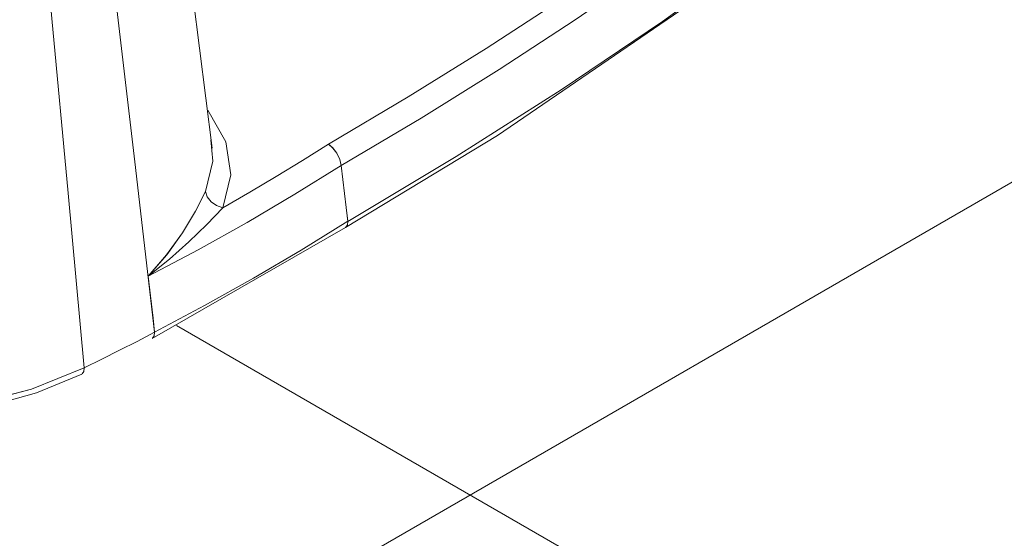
# Model space of a CAD drawing. Header units: metres. Extents: x -5.4 to 6.1, y -8 to 2.6.
# Tile 30 of 81: x 4.705 to 4.964, y -6.844 to -6.708. Entities that reach past the tile are written whole.
import ezdxf

# ---------------------------------------------------------------- set-up
doc = ezdxf.new("R2010")
doc.units = ezdxf.units.M
doc.layers.add('A-FLOR-PATT', color=7, linetype='Continuous', lineweight=50)
doc.layers.add('P-SANR-FIXT', color=7, linetype='Continuous', lineweight=5)

# ---------------------------------------------------------------- blocks, each defined once
blk = doc.blocks.new('BACIA SANITÁRIA ACESSÍVEL COM CAIXA ACOPLADA COM DUPLO ACIONAMENTO - P_115_17_Branco-2802804-ISO_BANHEIRO')
at = {"layer": 'P-SANR-FIXT'}
for p, q in [((6.38989, -6.74171), (6.37165, -6.59675)), ((6.508, -6.70847), (6.53357, -6.69005)), ((6.46515, -6.72109), (6.48511, -6.70803)), ((6.48142, -6.72646), (6.50798, -6.70849)), ((6.44132, -6.72831), (6.46179, -6.71555)), ((6.44468, -6.73384), (6.46515, -6.72109)), ((6.42037, -6.74073), (6.44132, -6.72831)), ((6.39347, -6.74004), (6.38873, -6.73176)), ((6.42375, -6.74627), (6.44468, -6.73384)), ((6.39003, -6.74515), (6.3895, -6.73956)), ((6.39479, -6.74877), (6.39347, -6.74004)), ((6.42155, -6.74169), (6.42037, -6.74073)), ((6.42263, -6.74308), (6.42155, -6.74169)), ((6.38809, -6.7531), (6.39003, -6.74515)), ((6.41156, -6.75383), (6.42375, -6.74626)), ((6.39266, -6.75738), (6.39479, -6.74877)), ((6.38845, -6.76174), (6.39266, -6.75738)), ((6.38377, -6.76631), (6.38845, -6.76174)), ((6.41325, -6.76847), (6.42546, -6.76093)), ((6.37417, -6.79166), (6.42487, -6.76254)), ((6.37794, -6.76974), (6.38208, -6.76398)), ((6.37865, -6.77088), (6.38376, -6.76631)), ((6.37311, -6.77536), (6.37794, -6.76974)), ((6.40072, -6.77584), (6.41325, -6.76847)), ((6.37311, -6.77536), (6.37865, -6.77089)), ((6.38789, -6.78304), (6.40072, -6.77584)), ((6.37478, -6.79005), (6.38789, -6.78304)), ((6.37477, -6.79005), (6.3702, -6.79242)), ((6.3702, -6.79242), (6.3656, -6.79476)), ((6.3656, -6.79476), (6.36097, -6.79708)), ((6.36097, -6.79708), (6.3656, -6.79476)), ((6.36097, -6.79708), (6.3563, -6.79938)), ((6.3563, -6.79938), (6.36097, -6.79708)), ((6.3425, -6.80495), (6.3563, -6.79938)), ((6.32715, -6.80895), (6.34249, -6.80495))]:
    blk.add_line(p, q, dxfattribs=at)
for points in [[(6.37477, -6.79005, 0), (6.36957, -6.74536, 0), (6.36437, -6.70066, 0), (6.35917, -6.65597, 0), (6.35397, -6.61127, 0)], [(6.35397, -6.61127, 0), (6.35917, -6.65597, 0), (6.36437, -6.70066, 0), (6.36957, -6.74536, 0), (6.37478, -6.79005, 0)], [(6.3563, -6.79938, 0), (6.35207, -6.75356, 0), (6.34785, -6.70773, 0), (6.34362, -6.6619, 0), (6.33939, -6.61608, 0)], [(6.33939, -6.61608, 0), (6.34362, -6.6619, 0), (6.34785, -6.70773, 0), (6.35207, -6.75356, 0), (6.3563, -6.79938, 0)], [(6.5012, -6.68913, 0), (6.48176, -6.70248, 0), (6.46179, -6.71555, 0), (6.44132, -6.72831, 0), (6.42037, -6.74073, 0)], [(6.53357, -6.69005, 0), (6.508, -6.70847, 0), (6.48142, -6.72646, 0), (6.45388, -6.74396, 0), (6.42546, -6.76094, 0)], [(6.46179, -6.71555, 0), (6.48176, -6.70248, 0), (6.5012, -6.68913, 0)], [(6.533, -6.69165, 0), (6.4647, -6.73845, 0), (6.42484, -6.76256, 0)], [(6.50456, -6.6947, 0), (6.48512, -6.70804, 0), (6.46515, -6.72109, 0), (6.44468, -6.73385, 0), (6.42375, -6.74627, 0)], [(6.42546, -6.76094, 0), (6.4539, -6.74395, 0), (6.48141, -6.72646, 0)], [(6.38874, -6.73176, 0), (6.39347, -6.74004, 0), (6.3948, -6.74877, 0), (6.39266, -6.75738, 0)], [(6.3895, -6.73954, 0), (6.39003, -6.74515, 0), (6.3881, -6.7531, 0)], [(6.42037, -6.74073, 0), (6.41359, -6.74499, 0), (6.40671, -6.74918, 0), (6.39973, -6.75331, 0), (6.39266, -6.75738, 0)], [(6.39266, -6.75738, 0), (6.39973, -6.75331, 0), (6.40671, -6.74918, 0), (6.41359, -6.74499, 0), (6.42037, -6.74073, 0)], [(6.42037, -6.74073, 0), (6.42155, -6.7417, 0), (6.42263, -6.74308, 0), (6.42339, -6.74467, 0), (6.42375, -6.74626, 0)], [(6.42375, -6.74626, 0), (6.4234, -6.74467, 0), (6.42263, -6.74308, 0)], [(6.42375, -6.74626, 0), (6.41155, -6.75383, 0), (6.39905, -6.7612, 0), (6.38624, -6.76837, 0), (6.37311, -6.77536, 0)], [(6.42375, -6.74627, 0), (6.42418, -6.74994, 0), (6.4246, -6.75361, 0), (6.42503, -6.75727, 0), (6.42546, -6.76094, 0)], [(6.42546, -6.76093, 0), (6.42503, -6.75727, 0), (6.4246, -6.7536, 0), (6.42418, -6.74993, 0), (6.42375, -6.74627, 0)], [(6.3881, -6.7531, 0), (6.38549, -6.75831, 0), (6.38209, -6.76398, 0), (6.37795, -6.76974, 0), (6.37311, -6.77536, 0)], [(6.37311, -6.77536, 0), (6.38624, -6.76837, 0), (6.39905, -6.7612, 0), (6.41155, -6.75383, 0)], [(6.38208, -6.76398, 0), (6.38549, -6.75831, 0), (6.38809, -6.7531, 0)], [(6.39266, -6.75738, 0), (6.39101, -6.75679, 0), (6.38959, -6.7558, 0), (6.38859, -6.75451, 0), (6.3881, -6.7531, 0)], [(6.3881, -6.7531, 0), (6.38858, -6.75451, 0), (6.38959, -6.7558, 0), (6.39101, -6.7568, 0), (6.39266, -6.75738, 0)], [(6.39266, -6.75738, 0), (6.38846, -6.76174, 0), (6.38376, -6.76631, 0), (6.37865, -6.77088, 0), (6.37311, -6.77536, 0)], [(6.42546, -6.76093, 0), (6.41325, -6.76847, 0), (6.40072, -6.77584, 0), (6.38789, -6.78304, 0), (6.37478, -6.79005, 0)], [(6.42546, -6.76094, 0), (6.42535, -6.76189, 0), (6.4249, -6.76252, 0)], [(6.4249, -6.76252, 0), (6.42535, -6.76189, 0), (6.42546, -6.76094, 0)], [(6.37311, -6.77536, 0), (6.37353, -6.77903, 0), (6.37395, -6.7827, 0), (6.37436, -6.78638, 0), (6.37478, -6.79005, 0)], [(6.37478, -6.79005, 0), (6.37436, -6.78638, 0), (6.37395, -6.7827, 0), (6.37353, -6.77903, 0), (6.37311, -6.77536, 0)], [(6.3656, -6.79476, 0), (6.3702, -6.79242, 0), (6.37477, -6.79005, 0)], [(6.37426, -6.7916, 0), (6.37468, -6.791, 0), (6.37477, -6.79005, 0)], [(6.37478, -6.79005, 0), (6.37468, -6.79099, 0), (6.37427, -6.7916, 0)], [(6.3563, -6.79938, 0), (6.3425, -6.80495, 0), (6.32715, -6.80895, 0), (6.31079, -6.81125, 0), (6.29398, -6.81175, 0), (6.2773, -6.81046, 0), (6.26132, -6.80741, 0), (6.2466, -6.8027, 0), (6.23364, -6.7965, 0)], [(6.35569, -6.80099, 0), (6.34382, -6.80589, 0), (6.33031, -6.80972, 0), (6.31549, -6.81224, 0), (6.30002, -6.81324, 0), (6.28419, -6.81266, 0), (6.2689, -6.81051, 0), (6.2547, -6.8069, 0), (6.24365, -6.80277, 0), (6.23426, -6.79805, 0)], [(6.3563, -6.79938, 0), (6.35621, -6.80032, 0), (6.35581, -6.80092, 0)], [(6.35581, -6.80092, 0), (6.35621, -6.80032, 0), (6.3563, -6.79938, 0)]]:
    blk.add_polyline3d(points, dxfattribs=at)

msp = doc.modelspace()

# ---------------------------------------------------------------- hatches: boundary and pattern name
at = {"layer": 'A-FLOR-PATT', "lineweight": 5, "true_color": 0x787878}
h = msp.add_hatch(dxfattribs=at)
h.set_pattern_fill('FP_11', color=8, style=0, pattern_type=2)
h.set_pattern_definition([(330, (4.39887, -7.078), (0.42426, 0.244945), []), (30, (4.39887, -7.078), (-0.42426, 0.244945), [])])
h.paths.add_polyline_path([(4.83865, -7.80285), (5.95296, -7.15951), (4.89546, -6.54896), (4.89466, -6.55208), (4.89554, -6.5551), (4.89761, -6.56291), (4.89866, -6.57301), (4.8982, -6.58098), (4.89495, -6.5965), (4.89453, -6.59808), (4.89147, -6.60586), (4.88698, -6.61469), (4.88144, -6.62339), (4.877, -6.6289), (4.87586, -6.63031), (4.87972, -6.63194), (4.8828, -6.63292), (4.88815, -6.63365), (4.89179, -6.63313), (4.89467, -6.63174), (4.89887, -6.63992), (4.89964, -6.64448), (4.90317, -6.64832), (4.90586, -6.65355), (4.90695, -6.65925), (4.90836, -6.67797), (4.90634, -6.68336), (4.90299, -6.6878), (4.90087, -6.68993), (4.8969, -6.69307), (4.86674, -6.71456), (4.84379, -6.72996), (4.81943, -6.74539), (4.79183, -6.76189), (4.74791, -6.78745), (4.72664, -6.79845), (4.71491, -6.80389), (4.7051, -6.80734), (4.69742, -6.80943), (4.68484, -6.81173), (4.67623, -6.81269), (4.664, -6.8132), (4.65331, -6.81288), (4.64489, -6.81212), (4.62978, -6.80943), (4.61867, -6.80618), (4.60669, -6.80148), (4.60221, -6.79914), (4.59742, -6.79633), (4.59116, -6.79194), (4.58438, -6.78578), (4.57979, -6.7801), (4.57796, -6.77711), (4.57541, -6.77194), (4.57432, -6.76843), (4.57322, -6.7627), (4.5731, -6.76106), (4.57422, -6.74721), (4.57708, -6.71591), (4.59112, -6.57524), (4.59111, -6.57471), (4.59031, -6.57439), (4.59001, -6.57402), (4.56992, -6.56117), (4.55133, -6.54763), (4.54268, -6.53994), (4.53397, -6.53117), (4.52642, -6.52249), (4.51576, -6.50881), (4.50981, -6.4998), (4.49693, -6.47789), (4.49044, -6.46422), (4.48587, -6.45265), (4.48064, -6.43556), (4.48008, -6.43151), (4.47977, -6.42843), (4.47974, -6.41628), (4.48089, -6.40632), (4.48378, -6.39517), (4.48603, -6.38901), (4.4893, -6.3816), (4.49229, -6.37607), (4.49859, -6.36629), (4.50269, -6.36085), (4.51074, -6.3517), (4.51826, -6.34438), (4.52474, -6.33881), (4.52727, -6.33639), (4.05196, -6.06196), (3.79991, -6.20748), (3.78581, -6.2131), (3.77314, -6.21525), (3.75878, -6.21521), (3.74682, -6.21365), (2.91644, -6.69307), (4.38653, -7.54183)])
h.paths.add_polyline_path([(5.06313, -6.8341), (5.06109, -6.8334), (4.97792, -6.78538), (4.97733, -6.78457), (4.97761, -6.78154), (4.97833, -6.78056), (4.97836, -6.78037), (5.0624, -6.73185), (5.06313, -6.73211), (5.0643, -6.73211), (5.14819, -6.78086), (5.14892, -6.78261), (5.14892, -6.78457), (5.14819, -6.78547), (5.06413, -6.83386)])
h.paths.add_polyline_path([(4.64654, -6.81072), (4.64041, -6.80993), (4.64559, -6.81065)])
h.paths.add_polyline_path([(4.69319, -6.80891), (4.71, -6.80429), (4.70602, -6.80556), (4.69392, -6.80872)])
h.paths.add_polyline_path([(4.62607, -6.80705), (4.61086, -6.80193), (4.61471, -6.80342), (4.62463, -6.80659)])
h.paths.add_polyline_path([(5.06313, -6.79925), (5.07089, -6.79871), (5.07821, -6.79711), (5.08381, -6.79488), (5.08111, -6.79332), (5.0696, -6.79673), (5.05665, -6.79673), (5.04515, -6.79332), (5.04244, -6.79488), (5.04804, -6.79711), (5.05738, -6.79885), (5.06136, -6.79913)])
h.paths.add_polyline_path([(5.06313, -6.79463), (5.07157, -6.79376), (5.07808, -6.79157), (5.07543, -6.79004), (5.0696, -6.79192), (5.06313, -6.79256), (5.05653, -6.79189), (5.05082, -6.79004), (5.04817, -6.79157), (5.05468, -6.79376), (5.06229, -6.79454)])
h.paths.add_polyline_path([(5.08748, -6.79291), (5.09191, -6.78919), (5.09468, -6.78497), (5.0954, -6.78023), (5.09468, -6.77682), (5.09191, -6.77259), (5.08748, -6.76888), (5.08465, -6.77091), (5.08985, -6.77675), (5.08957, -6.78536), (5.08465, -6.79128), (5.08689, -6.79257)])
h.paths.add_polyline_path([(5.03877, -6.79291), (5.0416, -6.79088), (5.0364, -6.78504), (5.0364, -6.77675), (5.0416, -6.77051), (5.03877, -6.76888), (5.03434, -6.77259), (5.03154, -6.77694), (5.03085, -6.78154), (5.03157, -6.78497), (5.03434, -6.78919), (5.0364, -6.79092)])
h.paths.add_polyline_path([(4.7406, -6.7904), (4.74065, -6.79005), (4.74064, -6.79005)])
h.paths.add_polyline_path([(5.06313, -6.79001), (5.0718, -6.78794), (5.06972, -6.78674), (5.06313, -6.78794), (5.05653, -6.78674), (5.05401, -6.7882), (5.06136, -6.78966)])
h.paths.add_polyline_path([(5.08181, -6.78964), (5.08612, -6.78536), (5.08737, -6.78049), (5.08612, -6.77643), (5.0815, -6.77233), (5.07876, -6.77391), (5.08165, -6.77722), (5.08263, -6.7813), (5.08099, -6.7856), (5.07898, -6.788), (5.0815, -6.78946)])
h.paths.add_polyline_path([(5.04445, -6.78964), (5.04727, -6.78766), (5.04475, -6.78507), (5.04363, -6.78049), (5.04475, -6.77672), (5.04749, -6.77391), (5.04445, -6.77215), (5.04003, -6.77675), (5.03888, -6.7813), (5.04013, -6.78536), (5.04238, -6.78759)])
h.paths.add_polyline_path([(5.07612, -6.78636), (5.07938, -6.78089), (5.07612, -6.77543), (5.07299, -6.7775), (5.07463, -6.78049), (5.07451, -6.78151), (5.07289, -6.78449), (5.07543, -6.78595)])
h.paths.add_polyline_path([(5.05013, -6.78636), (5.05324, -6.78425), (5.05163, -6.7813), (5.05163, -6.78049), (5.05336, -6.7773), (5.05013, -6.77543), (5.04687, -6.78089), (5.0489, -6.78429)])
h.paths.add_polyline_path([(5.12646, -6.78132), (5.12646, -6.78102), (5.12646, -6.7813)])
h.paths.add_polyline_path([(5.06972, -6.77505), (5.07224, -6.77359), (5.06313, -6.77178), (5.05437, -6.7738), (5.05653, -6.77505), (5.06329, -6.77388), (5.06736, -6.77462)])
h.paths.add_polyline_path([(4.73872, -6.77357), (4.73874, -6.77355), (4.73861, -6.77264)])
h.paths.add_polyline_path([(5.05082, -6.77175), (5.05665, -6.76987), (5.06329, -6.76924), (5.06972, -6.7699), (5.07543, -6.77175), (5.07808, -6.77022), (5.07021, -6.76788), (5.06264, -6.76721), (5.05335, -6.76847), (5.04817, -6.77022), (5.05013, -6.77135)])
h.paths.add_polyline_path([(5.08111, -6.76847), (5.08381, -6.76691), (5.07821, -6.76468), (5.07089, -6.76308), (5.06086, -6.7627), (5.05316, -6.76356), (5.04711, -6.76505), (5.04244, -6.76691), (5.04515, -6.76847), (5.05665, -6.76505), (5.0696, -6.76505), (5.07972, -6.76806)])
h.paths.add_polyline_path([(4.79826, -6.69485), (4.80387, -6.69215), (4.8044, -6.68982), (4.80416, -6.68914), (4.79985, -6.69312), (4.79869, -6.69438)])
h.paths.add_polyline_path([(4.88853, -6.68066), (4.8879, -6.67866), (4.88814, -6.67911)])
h.paths.add_polyline_path([(4.88614, -6.67626), (4.88614, -6.67626), (4.88613, -6.67626)])
h.paths.add_polyline_path([(4.88504, -6.67504), (4.88863, -6.67121), (4.89005, -6.66569), (4.89009, -6.66663), (4.88862, -6.67121), (4.88547, -6.67458)])
h.paths.add_polyline_path([(4.89876, -6.664), (4.90058, -6.66253), (4.90126, -6.66044), (4.90109, -6.66149), (4.89974, -6.66341)])
h.paths.add_polyline_path([(4.89794, -6.67463), (4.90153, -6.67134), (4.90312, -6.6694), (4.89804, -6.66341), (4.88642, -6.65435), (4.88293, -6.65218), (4.8907, -6.65928), (4.8928, -6.66204), (4.89402, -6.66491), (4.89501, -6.66883), (4.89741, -6.67214), (4.89767, -6.67338)])
h.paths.add_polyline_path([(4.8931, -6.64205), (4.8848, -6.63692), (4.89212, -6.64143), (4.8931, -6.64205)])
h.paths.add_polyline_path([(4.87286, -6.64038), (4.87042, -6.6389), (4.8715, -6.63955), (4.8728, -6.64034)])
h.paths.add_polyline_path([(4.27824, -6.36461), (4.2762, -6.36392), (4.19303, -6.3159), (4.19245, -6.31508), (4.19272, -6.31206), (4.19345, -6.31107), (4.19347, -6.31089), (4.27751, -6.26237), (4.27825, -6.26262), (4.27941, -6.26262), (4.3633, -6.31138), (4.36403, -6.31312), (4.36403, -6.31508), (4.3633, -6.31598), (4.27924, -6.36438), (4.27825, -6.36461)])
h.paths.add_polyline_path([(4.27824, -6.32976), (4.286, -6.32922), (4.29332, -6.32762), (4.29892, -6.32539), (4.29622, -6.32383), (4.28471, -6.32725), (4.27177, -6.32725), (4.26026, -6.32383), (4.25755, -6.32539), (4.26316, -6.32762), (4.27249, -6.32936), (4.27724, -6.32969)])
h.paths.add_polyline_path([(4.27824, -6.32515), (4.28668, -6.32428), (4.2932, -6.32209), (4.29054, -6.32055), (4.28471, -6.32243), (4.27682, -6.32293), (4.2712, -6.32226), (4.26594, -6.32055), (4.26328, -6.32209), (4.26979, -6.32428), (4.27724, -6.32504)])
h.paths.add_polyline_path([(4.25389, -6.32343), (4.25671, -6.32139), (4.25151, -6.31555), (4.25151, -6.30726), (4.25671, -6.30102), (4.25389, -6.29939), (4.24945, -6.30311), (4.24665, -6.30745), (4.24596, -6.31206), (4.24668, -6.31548), (4.24945, -6.31971), (4.25151, -6.32143)])
h.paths.add_polyline_path([(4.30259, -6.32343), (4.30703, -6.31971), (4.3098, -6.31548), (4.31057, -6.311), (4.3098, -6.30733), (4.30703, -6.30311), (4.30259, -6.29939), (4.29976, -6.30142), (4.30497, -6.30733), (4.30468, -6.31587), (4.29976, -6.32179), (4.30201, -6.32309)])
h.paths.add_polyline_path([(4.27824, -6.32053), (4.28691, -6.31846), (4.28483, -6.31726), (4.27824, -6.31846), (4.27164, -6.31726), (4.26912, -6.31871), (4.27724, -6.32033)])
h.paths.add_polyline_path([(4.25956, -6.32015), (4.26239, -6.31818), (4.25986, -6.31559), (4.25874, -6.311), (4.25986, -6.30723), (4.2626, -6.30442), (4.25956, -6.30266), (4.25514, -6.30726), (4.25399, -6.31182), (4.25524, -6.31587), (4.25769, -6.3183)])
h.paths.add_polyline_path([(4.29692, -6.32015), (4.30124, -6.31587), (4.30249, -6.311), (4.30124, -6.30694), (4.29692, -6.30266), (4.29388, -6.30442), (4.29661, -6.30723), (4.29771, -6.3119), (4.2961, -6.31611), (4.29409, -6.31852), (4.29661, -6.31998)])
h.paths.add_polyline_path([(4.26524, -6.31687), (4.26835, -6.31477), (4.26674, -6.31182), (4.26674, -6.311), (4.26848, -6.30781), (4.26524, -6.30595), (4.26198, -6.31141), (4.26401, -6.31481)])
h.paths.add_polyline_path([(4.29123, -6.31687), (4.29449, -6.31141), (4.29123, -6.30595), (4.2881, -6.30801), (4.28974, -6.311), (4.28963, -6.31202), (4.288, -6.315), (4.29054, -6.31647)])
h.paths.add_polyline_path([(4.34157, -6.31184), (4.34157, -6.31154), (4.34157, -6.31182)])
h.paths.add_polyline_path([(4.28483, -6.30556), (4.28735, -6.3041), (4.27824, -6.30229), (4.26948, -6.30431), (4.27164, -6.30556), (4.27825, -6.30436), (4.28248, -6.30513)])
h.paths.add_polyline_path([(4.26594, -6.30226), (4.27177, -6.30039), (4.27924, -6.29984), (4.28476, -6.30039), (4.29054, -6.30226), (4.29287, -6.30062), (4.28668, -6.29854), (4.27775, -6.29772), (4.26846, -6.29899), (4.26328, -6.30073), (4.26521, -6.30185)])
h.paths.add_polyline_path([(4.26026, -6.29899), (4.27177, -6.29557), (4.28471, -6.29557), (4.29622, -6.29899), (4.29892, -6.29742), (4.29332, -6.2952), (4.286, -6.2936), (4.27597, -6.29321), (4.26827, -6.29408), (4.26222, -6.29557), (4.25755, -6.29742), (4.25956, -6.29858)])

# ---------------------------------------------------------------- block references
at = {"layer": 'P-SANR-FIXT'}
msp.add_blockref('BACIA SANITÁRIA ACESSÍVEL COM CAIXA ACOPLADA COM DUPLO ACIONAMENTO - P_115_17_Branco-2802804-ISO_BANHEIRO', (-1.63413, 0), dxfattribs=at)

doc.saveas('drawing.dxf')
